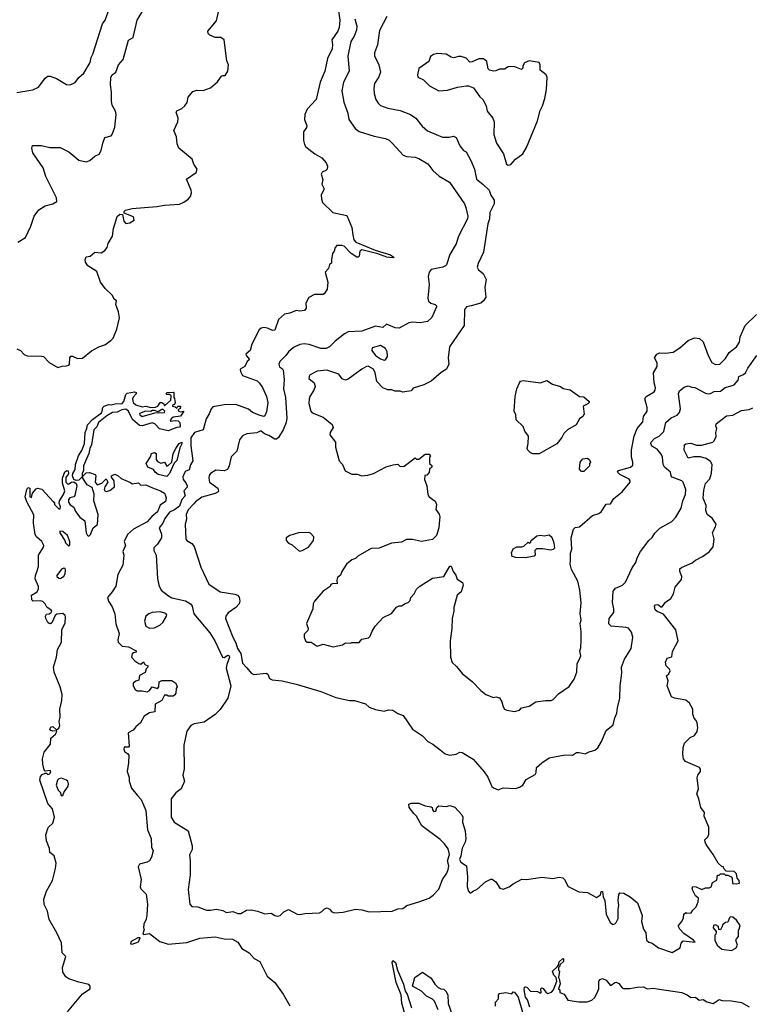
# Model space of a CAD drawing. Extents: x 1966327 to 2147849, y 395140 to 552178.
# Tile 77 of 256: x 2005859 to 2011738, y 451509 to 459438. Entities that reach past the tile are written whole.
import ezdxf

# ---------------------------------------------------------------- set-up
doc = ezdxf.new("R2010")
doc.units = 0

msp = doc.modelspace()

# ---------------------------------------------------------------- linework, layer by layer
at = {"layer": '0CON20XD'}
for points in [[(2005835, 458851.2), (2005965, 458873.3), (2006010, 458895), (2006063.6, 458966.4), (2006085, 458982.5), (2006105, 458982.5), (2006155.9, 458965.9), (2006235, 458916.7), (2006265.8, 458914.2), (2006305, 458933.3), (2006335, 458973.3), (2006375, 459008.8), (2006427.1, 459095), (2006435.7, 459135), (2006449.3, 459160.7), (2006527.1, 459405), (2006548.1, 459435), (2006615, 459622.5)], [(2005835, 456787.5), (2005865, 456773.3), (2005895, 456742.5), (2005919.3, 456730.7), (2006035, 456730), (2006050, 456725), (2006095, 456676.7), (2006165, 456637.5), (2006200.7, 456649.3), (2006235, 456651.2), (2006255, 456656.7), (2006261.2, 456665), (2006262, 456715), (2006272, 456728), (2006285, 456728), (2006325, 456710), (2006365, 456713.1), (2006437.8, 456772.2), (2006497.2, 456802.8), (2006545, 456818.9), (2006594.3, 456855), (2006611.9, 456875), (2006642, 456945), (2006663, 457037), (2006653.8, 457085), (2006632, 457145), (2006637.5, 457175), (2006618.8, 457188.8), (2006606.9, 457216.9), (2006548, 457275), (2006510, 457325), (2006480.5, 457410.5), (2006407.5, 457455), (2006390, 457485), (2006387.5, 457505), (2006395, 457530), (2006427, 457533), (2006465, 457567.5), (2006515, 457560), (2006545, 457580), (2006563.8, 457605), (2006572, 457635), (2006607.1, 457695), (2006614.3, 457755.7), (2006645, 457852.5), (2006665, 457872.5), (2006688.3, 457868.3), (2006697.5, 457815), (2006715, 457797.5), (2006745, 457802.5), (2006780, 457825), (2006775, 457850), (2006701.7, 457881.7), (2006700, 457895), (2006710, 457905), (2006765, 457919.2), (2006965, 457933.3), (2007024.2, 457944.2), (2007145, 457953.8), (2007180.7, 457969.3), (2007215.9, 457994.1), (2007233.8, 458015), (2007243.8, 458045), (2007240.8, 458065), (2007203.3, 458155), (2007281.7, 458208.3), (2007288.8, 458235), (2007262, 458275), (2007248.6, 458315), (2007142, 458405), (2007128.8, 458438.8), (2007121.9, 458495), (2007100, 458545), (2007133.4, 458616.6), (2007134.4, 458645), (2007118.8, 458695), (2007124.4, 458705.6), (2007165, 458724.4), (2007190, 458745), (2007208.8, 458771.2), (2007216.2, 458815), (2007255, 458861.2), (2007285, 458870), (2007337, 458867), (2007395, 458890.9), (2007451.8, 458938.2), (2007485, 458982.5), (2007495, 458990), (2007515, 458990), (2007536.7, 459025), (2007540, 459075), (2007527, 459107), (2007505.7, 459275), (2007480, 459295), (2007435, 459295.6), (2007390, 459315), (2007377.3, 459327.3), (2007374.2, 459345), (2007445, 459430), (2007475, 459560)], [(2005844.5, 457645.5), (2005904.5, 457685.5), (2005949.6, 457775), (2005975, 457857.5), (2006013.4, 457906.6), (2006065, 457938.2), (2006126.7, 457955), (2006158, 457975), (2006154, 458005), (2006068.6, 458175), (2006048, 458245), (2005965.6, 458365), (2005956.2, 458403.8), (2005962.5, 458425), (2006035, 458426), (2006100.5, 458410.5), (2006185, 458409.2), (2006254.3, 458374.3), (2006335, 458308), (2006395, 458293.8), (2006425, 458303.3), (2006465, 458338.8), (2006500, 458355), (2006516.2, 458385), (2006528.8, 458445), (2006545, 458490), (2006595, 458504), (2006605, 458513.8), (2006625.9, 458574.1), (2006635.6, 458675.6), (2006631.7, 458701.7), (2006605, 458750), (2006599.3, 458779.3), (2006599.4, 458855), (2006590.8, 458915), (2006593.7, 458976.3), (2006604.2, 458995), (2006632.9, 459017.1), (2006654.7, 459075), (2006691.1, 459118.9), (2006735, 459273.3), (2006773.9, 459296.1), (2006805, 459433.3), (2006853.1, 459515)], [(2008424.3, 459525), (2008439.3, 459435), (2008433.8, 459375), (2008422.1, 459345), (2008374.2, 459275.8), (2008379.4, 459235), (2008375.9, 459205), (2008340, 459125), (2008316.4, 459025), (2008280, 458935), (2008247.1, 458795), (2008175, 458718), (2008156.2, 458675), (2008153.1, 458635), (2008172.5, 458585), (2008169.2, 458570.8), (2008144.6, 458535), (2008144.5, 458465), (2008153, 458433), (2008164.7, 458414.7), (2008237.4, 458357.4), (2008293.3, 458325), (2008326.8, 458286.8), (2008339.7, 458259.7), (2008335.6, 458235), (2008326.7, 458223.3), (2008295, 458210), (2008287.5, 458195), (2008301.7, 458151.7), (2008292.6, 458112.6), (2008310.8, 458075), (2008288, 458025), (2008289.2, 457995), (2008299.2, 457965), (2008382.5, 457885), (2008495, 457862), (2008535.2, 457765.2), (2008543.4, 457706.6)], [(2008558, 459445), (2008574.4, 459385.6), (2008573.3, 459355), (2008554.4, 459305), (2008527.8, 459262.2), (2008503.8, 459145), (2008512.5, 459025), (2008467.8, 458935), (2008454.5, 458865), (2008471.5, 458775), (2008501.9, 458685), (2008510.8, 458635), (2008562.3, 458562.3), (2008595, 458538), (2008715, 458501.4), (2008805, 458481.4), (2008835, 458467.5), (2008862.2, 458442.2), (2008947.9, 458347.9), (2008977.6, 458337.6), (2009045, 458331.5), (2009075, 458319.4), (2009146.4, 458276.4), (2009186.2, 458225), (2009238.3, 458178.3), (2009320.8, 458130.8), (2009441.4, 457955), (2009454.3, 457925), (2009468.6, 457855), (2009465.7, 457835), (2009395.6, 457695), (2009375, 457633.8), (2009325, 457546.7), (2009297.1, 457465), (2009290, 457455), (2009268, 457445), (2009175, 457426.8), (2009159, 457405), (2009150.8, 457369.2), (2009158.3, 457305), (2009147.1, 457195), (2009152.4, 457172.4), (2009172.2, 457155), (2009206.9, 457145), (2009216.9, 457135), (2009216.9, 457125), (2009180.2, 457039.8), (2009145, 457006.9), (2009085, 456996.2), (2009025, 457002.5), (2008995, 456998), (2008915, 456954.4), (2008885, 456955.8), (2008815, 456985.7), (2008785, 456958.6), (2008725, 456970.4), (2008615, 456930), (2008505, 456924.3), (2008475, 456908.1), (2008400.7, 456849.3), (2008356, 456804), (2008329.2, 456790.8), (2008285, 456789.6), (2008192.1, 456822.1), (2008151.7, 456828.3), (2008117.1, 456822.9), (2008065, 456797.5), (2008023.8, 456765), (2008004, 456735), (2007955, 456685.8), (2007946.5, 456665), (2007953.1, 456643.1), (2007976, 456626), (2007981.2, 456615), (2007989.2, 456540.8), (2007984.2, 456465), (2008000, 456395), (2008010, 456230), (2008004.5, 456195), (2007981.2, 456135), (2007943.6, 456075), (2007929.1, 456060.9), (2007915, 456059.6), (2007865, 456089.8), (2007832, 456102), (2007805, 456125.3), (2007795, 456126.1), (2007768.7, 456111.3), (2007688, 456102), (2007653.8, 456086.2), (2007629.6, 456055), (2007608.7, 455965), (2007561.9, 455918.1), (2007546.9, 455845), (2007534.1, 455815), (2007505, 455806), (2007438.7, 455811.3), (2007395.7, 455784.3), (2007385, 455767.5), (2007381.4, 455745), (2007387.1, 455715), (2007454.2, 455665), (2007460.8, 455645), (2007457.1, 455635), (2007435, 455622.6), (2007325, 455592.5), (2007274.3, 455555.7), (2007261.3, 455538.7), (2007215, 455490), (2007200, 455455), (2007202.5, 455415), (2007190.8, 455375), (2007197.8, 455255), (2007205, 455243.1), (2007245, 455220.4), (2007265, 455196.5), (2007318.6, 455028.6), (2007383.9, 454893.9), (2007475, 454830.9), (2007592.6, 454812.6), (2007614.3, 454804.3), (2007626.8, 454786.8), (2007632.5, 454755), (2007627.1, 454735), (2007600, 454705), (2007539.1, 454660.9), (2007520.6, 454635), (2007516.4, 454615), (2007575.4, 454465.4), (2007599.8, 454419.8), (2007612.5, 454375), (2007641.1, 454335), (2007655, 454256), (2007689.3, 454219.3), (2007725, 454176.2), (2007744.3, 454164.3), (2007845.6, 454175.6), (2007858.1, 454168.1), (2007872.6, 454132.6), (2007892.1, 454122.1), (2007973.4, 454113.4), (2008085, 454086.9), (2008285, 454028), (2008405, 453980.8), (2008515, 453955.8), (2008555, 453956), (2008645, 453928), (2008675, 453903.3), (2008725, 453884), (2008795, 453870), (2008829.3, 453880.7), (2008865, 453877.5), (2008905, 453850.8), (2008949.2, 453835), (2009023.8, 453725), (2009105, 453670), (2009145.9, 453625.9), (2009187.5, 453605), (2009247.7, 453557.7), (2009287.5, 453525), (2009325, 453516.2), (2009375, 453523.8), (2009405, 453540), (2009425, 453536.7), (2009513.6, 453483.6), (2009601.5, 453381.5), (2009629.5, 453339.5), (2009663, 453263), (2009675, 453252.5), (2009715, 453236.7), (2009755, 453252.5), (2009853, 453247), (2009885, 453256.7), (2009912.5, 453275), (2009940.5, 453319.5), (2010011.2, 453358.8), (2010019.2, 453375), (2010023.2, 453416.8), (2010066.2, 453455), (2010126.1, 453493.9), (2010255, 453518.8), (2010313.3, 453516.7), (2010345, 453536.2), (2010367.7, 453537.7), (2010415, 453526.7), (2010446.7, 453543.3), (2010492.5, 453555), (2010517.5, 453575), (2010546, 453625), (2010583.3, 453715), (2010639.3, 453760.7), (2010653, 453817), (2010670, 453855), (2010676.7, 453896.7), (2010693.8, 453975), (2010696, 454075), (2010709.2, 454175), (2010707.5, 454225), (2010732.1, 454287.9), (2010784.2, 454375), (2010798.6, 454465), (2010789.2, 454505), (2010765, 454537.5), (2010744.5, 454544.5), (2010625, 454553.3), (2010605, 454573.8), (2010609.6, 454615), (2010646.9, 454665), (2010647.1, 454695), (2010633.8, 454745), (2010640.8, 454835), (2010658.3, 454861.7), (2010715.5, 454884.5), (2010740.5, 454909.5), (2010792.9, 455025), (2010823, 455067), (2010834.4, 455105.6), (2010861.2, 455155), (2010928, 455245), (2010955, 455268.8), (2010975.5, 455304.5), (2011017, 455343), (2011111.9, 455398.1), (2011145, 455433.3), (2011188.8, 455505), (2011202.5, 455565), (2011223.8, 455615), (2011226.7, 455655), (2011205.8, 455715), (2011194, 455725), (2011115.8, 455755), (2011107.5, 455765), (2011102.5, 455795), (2011055.2, 455835.2), (2011044.6, 455855), (2011037.9, 455915), (2011028.5, 455938.5), (2010995, 455978.9), (2010952.7, 456002.8), (2010944.5, 456025), (2010947.3, 456035), (2010973.1, 456066.9), (2011010, 456085), (2011048.9, 456121.1), (2011065.8, 456195), (2011108.6, 456231.4), (2011155.4, 456254.6), (2011176.1, 456273.9), (2011183.2, 456305), (2011165.8, 456425), (2011175, 456448.8), (2011211.3, 456478.7), (2011245, 456490), (2011275, 456478), (2011297.5, 456477.5), (2011385, 456429.6), (2011405, 456426.2), (2011425, 456428.2), (2011455, 456442.9), (2011505, 456447.8), (2011543.3, 456476.7), (2011582, 456488), (2011615, 456497.8), (2011648, 456535), (2011653.1, 456565), (2011689.7, 456580.3), (2011707.5, 456595), (2011725, 456632.5), (2011798.2, 456735)], [(2008815.7, 459465), (2008758.5, 459351.5), (2008740.6, 459235), (2008717.5, 459172.5), (2008718.3, 459148.3), (2008751.9, 459075), (2008765.6, 459015), (2008752.2, 458977.8), (2008718.6, 458925), (2008711.4, 458885), (2008714.3, 458845), (2008728, 458795), (2008746, 458765), (2008767, 458747), (2008825.4, 458725.4), (2008925, 458707.7), (2009008.8, 458675), (2009050.8, 458645), (2009101.4, 458581.4), (2009145, 458542.9), (2009213.8, 458515), (2009265, 458492.2), (2009318.3, 458491.7), (2009355, 458500), (2009375, 458490.8), (2009405, 458421.4), (2009434.6, 458384.6), (2009455, 458373.3), (2009493.5, 458305), (2009522.9, 458235), (2009538.2, 458155), (2009591.5, 458115), (2009641.2, 458065), (2009653.8, 458025), (2009682.2, 457985), (2009681.5, 457955), (2009645.9, 457885), (2009643.6, 457835), (2009629.7, 457795), (2009594.5, 457565.5), (2009552.9, 457475), (2009545.7, 457445), (2009554.3, 457425), (2009594, 457395), (2009618, 457345), (2009606, 457285), (2009614, 457205), (2009596, 457175), (2009573.8, 457155), (2009497.1, 457132.9), (2009460, 457125), (2009441.8, 457105), (2009440.6, 456975), (2009322.5, 456805), (2009310, 456715), (2009317.5, 456665), (2009297.5, 456625), (2009255, 456597.5), (2009175, 456526.7), (2009115, 456496.7), (2009028.3, 456471.7), (2009011.7, 456448.3), (2008945, 456440), (2008925, 456447.5), (2008885, 456447.5), (2008855, 456458.8), (2008825, 456456.7), (2008785, 456473.3), (2008736.2, 456525), (2008723.3, 456595), (2008710, 456625), (2008667.3, 456647.3), (2008652, 456645), (2008616.5, 456625), (2008505, 456544.3), (2008485, 456535.6), (2008456.1, 456545), (2008428.9, 456585), (2008333.3, 456616.7), (2008255, 456607.1), (2008193.3, 456576.7)], [(2009795, 458266.7), (2009815, 458271.2), (2009854.1, 458315.9), (2009912.1, 458357.9), (2009941.9, 458408.1), (2010030, 458625), (2010053, 458707), (2010072, 458745), (2010090, 458805), (2010103.3, 458875), (2010107.5, 458975), (2010100, 458995), (2010053, 459033), (2010052.5, 459075), (2010043, 459093), (2009963.6, 459106.4), (2009925, 459090), (2009913, 459067), (2009911.7, 459048.3), (2009901.7, 459038.3), (2009847.5, 459057.5), (2009815, 459061.8), (2009795, 459059.1), (2009765, 459039.6), (2009725, 459040.3), (2009694.3, 459025.7), (2009675, 459023.5), (2009645, 459032), (2009633.4, 459043.4), (2009623, 459103), (2009595, 459123.8), (2009557.7, 459122.3), (2009505, 459098.8), (2009486.4, 459096.4), (2009457.3, 459127.3), (2009417, 459143), (2009395, 459143.3), (2009355, 459131.2), (2009335, 459136.2), (2009295, 459161.2), (2009225, 459165.8), (2009192.7, 459157.3), (2009169.3, 459140.7), (2009155, 459102.5), (2009073.9, 459046.1), (2009063.3, 458995), (2009067.5, 458975), (2009113.6, 458953.6), (2009160, 458905), (2009235, 458864.3), (2009305, 458871.4), (2009385, 458894.2), (2009456.1, 458906.1), (2009475, 458906.7), (2009515, 458890), (2009567, 458817), (2009590, 458795), (2009616, 458745), (2009625, 458702.5), (2009671.2, 458645), (2009681.2, 458615), (2009678.8, 458515), (2009699.2, 458445), (2009757.7, 458357.7), (2009780, 458275), (2009795, 458266.7)], [(2008543.4, 457706.6), (2008550.7, 457665), (2008566, 457646), (2008721.9, 457581.9), (2008845.2, 457545.2), (2008875.8, 457524.2), (2008865, 457519.4), (2008816.2, 457525), (2008745, 457553.8), (2008615, 457586.4), (2008600, 457575), (2008593.3, 457535), (2008585, 457526.7), (2008575, 457526.7), (2008530, 457555), (2008474.2, 457614.2), (2008455, 457620.8), (2008415, 457619.2), (2008400, 457605), (2008393.8, 457575), (2008378.8, 457555), (2008370, 457505), (2008371.7, 457478.3), (2008355, 457467.5), (2008345.8, 457434.2), (2008320.8, 457405), (2008340.9, 457325), (2008335, 457267.5), (2008315, 457232.5), (2008305, 457226.7), (2008235, 457226.2), (2008188.3, 457201.7), (2008164.2, 457155.8), (2008166.2, 457115), (2008152.3, 457097.7), (2008115, 457091.9), (2008085, 457095.6), (2008034.2, 457075.8), (2007992.4, 457067.6), (2007943.6, 457025), (2007915, 456939.2), (2007895, 456935.6), (2007855, 456953.6), (2007825, 456959.5), (2007803.3, 456955), (2007788, 456942), (2007729.2, 456825), (2007715.8, 456775), (2007681.4, 456745), (2007685, 456731.2), (2007706.7, 456705), (2007703.9, 456696.1), (2007691.2, 456685), (2007673.9, 456646.1), (2007635.8, 456624.2), (2007637.5, 456605), (2007655, 456572.5), (2007771.1, 456531.1), (2007791.9, 456511.9), (2007815.3, 456475.3), (2007846.2, 456405), (2007857.1, 456355), (2007848.3, 456281.7), (2007835, 456247.5), (2007825, 456244), (2007795, 456250), (2007735, 456274.7), (2007701.5, 456301.5), (2007601.4, 456338.6), (2007505, 456336.2), (2007415, 456320.6), (2007400.6, 456305), (2007384, 456265), (2007360, 456225), (2007336.7, 456135), (2007266.4, 456113.6), (2007237.7, 456072.3), (2007237.7, 456007.7), (2007253.8, 455885), (2007235.5, 455854.5), (2007225, 455812.5), (2007190.7, 455799.3), (2007172.5, 455757.5), (2007176.1, 455736.1), (2007198.3, 455708.3), (2007208, 455685), (2007208, 455675), (2007180, 455645), (2007192.9, 455605), (2007165.4, 455574.6), (2007145, 455521.5), (2007105, 455492.1), (2007065, 455473.8), (2007027.7, 455422.3), (2007011.8, 455385), (2006983.8, 455345), (2007001.1, 455295), (2007000.6, 455265), (2006970, 455215), (2006939.6, 455185), (2006940.8, 455165), (2006957.3, 455125), (2006969.4, 454939.4), (2006979.2, 454885), (2006999.2, 454845), (2007057.4, 454797.4), (2007085, 454782.9), (2007195, 454758.9), (2007236.2, 454735), (2007248.8, 454715), (2007260.8, 454655), (2007390.9, 454500.9), (2007431.8, 454435), (2007493.8, 454305), (2007505, 454302.5), (2007535, 454319.6), (2007546.7, 454316.7), (2007550.5, 454305), (2007526.8, 454245), (2007522.3, 454215), (2007559.7, 454075), (2007536.4, 453973.6), (2007475, 453884.6), (2007435, 453842), (2007345, 453782.6), (2007265, 453767.9), (2007236.7, 453755), (2007205, 453708.8), (2007181.1, 453595), (2007184.6, 453405.4), (2007173.8, 453355), (2007185.8, 453305), (2007160, 453245), (2007117, 453213), (2007078.1, 453165), (2007080, 453015), (2007102, 452975), (2007217.1, 452905), (2007249.4, 452785), (2007248.1, 452755), (2007227.4, 452712.6), (2007233.5, 452665), (2007233, 452553), (2007215.6, 452435), (2007230, 452315), (2007245, 452296.2), (2007295, 452294.4), (2007365, 452268), (2007395, 452266.2), (2007445, 452274.2), (2007494.2, 452264.2), (2007525, 452248), (2007575, 452256), (2007615, 452239.2), (2007639.5, 452239.5), (2007685, 452266.2), (2007725, 452271.2), (2007775, 452260), (2007835, 452236.7), (2007885, 452244), (2007913.7, 452223.7), (2007935, 452219.1), (2007958, 452225), (2007987.5, 452255), (2008025, 452272.9), (2008095, 452236), (2008115, 452232.9), (2008155, 452240.5), (2008275, 452246.4), (2008294.1, 452255.9), (2008315, 452278.6), (2008335, 452285.7), (2008355, 452275.8), (2008375, 452252.9), (2008395, 452245.7), (2008465, 452250.6), (2008565.5, 452274.5), (2008615, 452270), (2008675, 452253.3), (2008859.8, 452260.2), (2008905, 452276.9), (2008945, 452280.5), (2008976.7, 452305), (2009075, 452333.3), (2009157.5, 452365), (2009190.9, 452389.1), (2009235, 452437.1), (2009265.9, 452514.1), (2009299.1, 452565), (2009310.9, 452595), (2009315.6, 452625.6), (2009305.8, 452665), (2009321.8, 452715), (2009312, 452762), (2009281.7, 452801.7), (2009245.3, 452835.3), (2009097.6, 452947.6), (2009056.7, 453025), (2009034.5, 453044.5), (2008998, 453095), (2008995, 453120), (2009012.3, 453127.7), (2009075, 453130), (2009125, 453106.7), (2009175, 453100), (2009182.5, 453095), (2009183.8, 453075), (2009195, 453061.2), (2009212.5, 453065), (2009220, 453095), (2009235, 453106.2), (2009295, 453102.5), (2009325, 453110), (2009365.8, 453095.8), (2009422, 453035), (2009430, 453015), (2009426, 452975), (2009448.2, 452905), (2009452.4, 452842.4), (2009447.3, 452815), (2009422.8, 452767.2), (2009413.6, 452705), (2009401.4, 452675), (2009412, 452655), (2009458.9, 452625), (2009465.6, 452535), (2009464.1, 452454.1), (2009475, 452420), (2009485, 452407.5), (2009495, 452407.5), (2009515, 452423.8), (2009542.5, 452435), (2009612.5, 452495), (2009655, 452516.7), (2009665, 452516.7), (2009696, 452495), (2009728.6, 452445), (2009755, 452436.5), (2009803.8, 452455), (2009835, 452479.2), (2009905, 452516.7), (2009945, 452515.5), (2010065, 452531.9), (2010155, 452522.5), (2010205, 452532.5), (2010235, 452528), (2010248.8, 452515), (2010278.3, 452458.3), (2010365, 452416), (2010435, 452410), (2010505, 452370), (2010538, 452392), (2010545, 452416.7), (2010555, 452416.7), (2010560, 452375), (2010572.9, 452345), (2010584.2, 452235), (2010615, 452167.5), (2010637, 452153), (2010655, 452156.7), (2010665, 452166.7), (2010680.3, 452199.7), (2010680, 452275), (2010686.2, 452305), (2010680, 452345), (2010687, 452393), (2010695, 452406.7), (2010727.5, 452405), (2010776.7, 452375), (2010837, 452327), (2010873.3, 452225), (2010870, 452175), (2010884.2, 452114.2), (2010902.5, 452085), (2010910, 452025), (2010928.3, 452008.3), (2010955, 452002.5), (2011005, 451963.3), (2011115, 451927.5), (2011180, 451965), (2011188.3, 452001.7), (2011205, 452020), (2011300, 452010), (2011287.5, 452025), (2011210.3, 452080.3), (2011176.7, 452115), (2011167.5, 452135), (2011167.5, 452145), (2011192.5, 452175), (2011207.5, 452205), (2011210, 452235), (2011225, 452247.5), (2011232.5, 452242.5), (2011270, 452245), (2011281.7, 452268.3), (2011310, 452295), (2011326.4, 452333.6), (2011327.5, 452365), (2011303.6, 452383.6), (2011282.5, 452425), (2011277.5, 452445), (2011281.7, 452458.3), (2011310, 452455), (2011355, 452433.3), (2011385, 452447.5), (2011415, 452447.5), (2011430, 452455), (2011440.7, 452489.3), (2011475, 452510), (2011481.7, 452548.3), (2011495, 452550), (2011505, 452560), (2011535, 452560), (2011545, 452550), (2011565, 452550), (2011590, 452535), (2011600, 452525), (2011603, 452483), (2011635, 452480), (2011657.5, 452485), (2011657, 452507), (2011640, 452525), (2011635, 452560), (2011615, 452577.5), (2011551.7, 452581.7), (2011530, 452605), (2011530, 452615), (2011515, 452620), (2011487, 452647), (2011446.7, 452715), (2011390, 452795), (2011382.5, 452815), (2011380, 452835), (2011400, 452855), (2011410, 452875), (2011410, 452935), (2011372.5, 453025), (2011377.5, 453055), (2011346.7, 453095), (2011330, 453165), (2011313.3, 453205), (2011327.5, 453245), (2011317, 453333), (2011323.3, 453355), (2011344, 453385), (2011344.1, 453404.1), (2011335, 453416.2), (2011222.5, 453465), (2011207.5, 453485), (2011202.7, 453522.7), (2011204.2, 453575), (2011215, 453612.5), (2011261.2, 453658.8), (2011296.7, 453675), (2011317.5, 453705), (2011323.3, 453735), (2011317.5, 453775), (2011310, 453795), (2011293, 453813), (2011282.5, 453845), (2011282.5, 453885), (2011256.7, 453935), (2011225, 453958.6), (2011134.5, 453974.5), (2011110, 453985), (2011076.2, 454075), (2011082.5, 454115), (2011070, 454155), (2011089.3, 454170.7), (2011100, 454195), (2011095, 454207.5), (2011066.7, 454235), (2011062, 454265), (2011074.4, 454295.6), (2011112.6, 454307.4), (2011118.3, 454351.7), (2011143.6, 454396.4), (2011163.3, 454435), (2011146, 454525), (2011045, 454652), (2010995, 454672.2), (2010978.8, 454685), (2010974.2, 454715), (2010982.7, 454727.3), (2010995, 454730), (2011006.9, 454726.9), (2011025, 454709.2), (2011035, 454710.8), (2011061.7, 454748.3), (2011105, 454777.5), (2011125.5, 454814.5), (2011141.2, 454868.8), (2011190.5, 454929.5), (2011193.8, 454955), (2011178.8, 454995), (2011177.5, 455015), (2011192.3, 455027.7), (2011276.4, 455063.6), (2011305, 455086), (2011360, 455115), (2011415, 455153.3), (2011445, 455193.3), (2011455.6, 455255), (2011441.7, 455308.3), (2011466.2, 455355), (2011470, 455375), (2011438.8, 455425), (2011398.8, 455455), (2011387.5, 455485), (2011388.6, 455525), (2011364.6, 455585), (2011370.7, 455649.3), (2011385, 455702.5), (2011419.5, 455740.5), (2011432.6, 455787.4), (2011438.6, 455855), (2011425, 455880.8), (2011390, 455905), (2011345, 455918.2), (2011291.5, 455918.5), (2011245, 455906.7), (2011213, 455973), (2011216.4, 456013.6), (2011225, 456022.5), (2011265, 456027.1), (2011312, 456012), (2011355, 456012.5), (2011442.5, 456035), (2011455, 456047.5), (2011469.3, 456080.7), (2011468.8, 456115), (2011476.2, 456145), (2011466.7, 456165), (2011470, 456185), (2011553, 456247), (2011605.5, 456254.5), (2011675, 456292.5), (2011735, 456300), (2011765, 456313.3)], [(2008193.3, 456576.7), (2008189.6, 456549.6), (2008232.5, 456515), (2008240, 456485), (2008230, 456455), (2008195.6, 456404.4), (2008190.4, 456385), (2008188.9, 456348.9), (2008204.2, 456285), (2008215, 456272.5), (2008305, 456236.7), (2008377.5, 456177.5), (2008383.8, 456155), (2008360, 456115), (2008357.5, 456095), (2008403.3, 456035), (2008403.3, 455995), (2008432.5, 455885), (2008460, 455855), (2008480, 455805), (2008535, 455777.5), (2008578.3, 455778.3), (2008615, 455766.2), (2008665, 455770.8), (2008710, 455785), (2008812.3, 455837.7), (2008867, 455853), (2008905, 455860), (2008925, 455840), (2008957, 455843), (2009045, 455910), (2009055, 455900), (2009075, 455900), (2009125, 455940), (2009158.3, 455938.3), (2009167.5, 455925), (2009160, 455915), (2009160, 455865), (2009178.3, 455848.3), (2009180, 455835), (2009161.7, 455818.3), (2009158.3, 455791.7), (2009138.3, 455771.7), (2009121.7, 455768.3), (2009120, 455735), (2009140, 455685), (2009147.5, 455615), (2009157, 455597), (2009205, 455560), (2009217.5, 455535), (2009212.5, 455495), (2009237.7, 455457.7), (2009243.3, 455435), (2009238.3, 455381.7), (2009236.7, 455345), (2009216.7, 455285), (2009185, 455252.5), (2009095, 455236.7), (2009025, 455252.5), (2008975, 455252.5), (2008935, 455230), (2008855, 455223.3), (2008755, 455183.8), (2008691.2, 455178.8), (2008582.7, 455117.3), (2008565, 455098.8), (2008535, 455088.8), (2008492.5, 455055), (2008453.8, 454995), (2008444.1, 454965.9), (2008420, 454945), (2008413.8, 454925), (2008415.9, 454894.1), (2008385, 454897.5), (2008365, 454890), (2008360, 454875), (2008305, 454837.5), (2008233.3, 454755), (2008223.3, 454735), (2008220, 454695), (2008170.9, 454575), (2008182, 454535), (2008180, 454520), (2008150.7, 454489.3), (2008150, 454465), (2008162.5, 454435), (2008175, 454426.7), (2008205.9, 454425.9), (2008255, 454393.3), (2008305, 454408.8), (2008385, 454388.8), (2008460, 454405), (2008485, 454420), (2008523, 454417), (2008535, 454422.5), (2008595, 454422.5), (2008615, 454450), (2008669.3, 454460.7), (2008682.5, 454475), (2008697.5, 454515), (2008722.5, 454555), (2008787.5, 454625), (2008855, 454656.7), (2008895, 454707.5), (2008915, 454717.5), (2008935, 454717.5), (2008963.3, 454736.7), (2008990, 454745), (2009005, 454760), (2009010, 454785), (2009036.1, 454813.9), (2009055, 454852.5), (2009083.9, 454876.1), (2009185, 454941.2), (2009275, 454953.3), (2009325, 455037.5), (2009335, 455037.5), (2009351.2, 454995), (2009373.8, 454965), (2009383.9, 454933.9), (2009426.4, 454906.4), (2009432.5, 454885), (2009415, 454830), (2009383.3, 454805), (2009358, 454705), (2009358, 454675), (2009342.5, 454615), (2009341.2, 454535), (2009328, 454435), (2009329.2, 454305), (2009342.3, 454262.3), (2009379.5, 454229.5), (2009425, 454173.3), (2009506.1, 454106.1), (2009573.3, 454035), (2009615, 454003.8), (2009675, 453980), (2009695, 453986.2), (2009725, 453976.7), (2009744.3, 453944.3), (2009752.9, 453905), (2009765, 453886.7), (2009785, 453876.7), (2009845, 453867.5), (2009885, 453877.5), (2009902, 453898), (2009965, 453910), (2010016.1, 453943.9), (2010095, 453956.7), (2010140, 453955), (2010157.5, 453965), (2010201.2, 454008.8), (2010285, 454067.5), (2010325, 454127.5), (2010346.7, 454185), (2010350, 454255), (2010367.7, 454282.3), (2010378.8, 454315), (2010371.2, 454355), (2010379.5, 454380.5), (2010382, 454445), (2010382.3, 454512.3), (2010373.8, 454575), (2010383.1, 454605), (2010374.2, 454655), (2010382.7, 454742.7), (2010373.1, 454845), (2010355, 454917.5), (2010305, 455010), (2010294.1, 455054.1), (2010296.2, 455085), (2010296.4, 455143.6), (2010306.2, 455175), (2010303.3, 455265), (2010320, 455335), (2010335, 455350), (2010370, 455355), (2010475, 455446.7), (2010525, 455462.5), (2010545, 455475.7), (2010585, 455536.7), (2010619.5, 455540.5), (2010646.7, 455583.3), (2010713.8, 455635), (2010776.2, 455715), (2010778.8, 455725), (2010769.1, 455739.1), (2010693.3, 455775), (2010676.7, 455795), (2010683.3, 455806.7), (2010781.2, 455835), (2010798, 455852), (2010798.8, 455875), (2010788.8, 455915), (2010788.8, 455975), (2010808.9, 456085), (2010833.1, 456146.9), (2010880.6, 456199.4), (2010885, 456243.3), (2010915.4, 456284.6), (2010915.3, 456315), (2010895.8, 456385), (2010906.9, 456403.1), (2010969.8, 456440.2), (2010980, 456455), (2010982.1, 456475), (2010971.1, 456515), (2010965.8, 456594.2), (2010996, 456645), (2010993.9, 456673.9), (2010973.3, 456715), (2010992.5, 456745), (2011015, 456756.7), (2011062.3, 456752.3), (2011125, 456761.9), (2011178, 456795), (2011244.4, 456855.6), (2011295, 456876.7), (2011335, 456872), (2011365.7, 456845), (2011405, 456733.3), (2011435, 456678), (2011465, 456661.8), (2011500, 456665), (2011545, 456710.8), (2011575, 456758.6), (2011635.4, 456804.6), (2011657.7, 456842.3), (2011663.3, 456885), (2011704.4, 456975), (2011795, 457064)], [(2008795, 456695.6), (2008805, 456699.2), (2008822.5, 456725), (2008822.9, 456735), (2008820, 456765), (2008805, 456790.6), (2008765, 456814.4), (2008698, 456795), (2008697.3, 456775), (2008724.8, 456734.8), (2008765, 456706), (2008795, 456695.6)], [(2010045, 455943.3), (2009995, 455943.3), (2009975, 455950), (2009951.7, 455971.7), (2009947.5, 455985), (2009956.2, 456025), (2009958, 456085), (2009930, 456125), (2009915, 456162.5), (2009860, 456215), (2009856.7, 456255), (2009842.5, 456285), (2009850.8, 456405), (2009864.6, 456465.4), (2009885, 456513.8), (2009895, 456526.7), (2009915, 456533.3), (2010055, 456514.3), (2010105, 456533.3), (2010152.3, 456502.3), (2010215.8, 456485.8), (2010238.3, 456468.3), (2010295, 456456.7), (2010370, 456405), (2010405, 456400), (2010446.7, 456365), (2010446.7, 456355), (2010436.4, 456343.6), (2010400, 456325), (2010407, 456263), (2010396.4, 456243.6), (2010370, 456225), (2010343, 456177), (2010272.5, 456135), (2010243.6, 456106.4), (2010227.5, 456075), (2010186.1, 456023.9), (2010045, 455943.3)], [(2006315, 455726.4), (2006294.3, 455734.3), (2006283.8, 455765), (2006286.2, 455783.8), (2006305.4, 455815), (2006309.5, 455855), (2006331.6, 455925), (2006362.1, 455975), (2006380, 456025), (2006387.2, 456115), (2006400.6, 456145), (2006404.6, 456175), (2006445, 456219.4), (2006516.5, 456273.5), (2006524.2, 456285.8), (2006528.5, 456315), (2006538.1, 456325), (2006575, 456339.1), (2006595, 456335.8), (2006627.5, 456345), (2006683.1, 456346.9), (2006696.9, 456365), (2006715, 456420), (2006725, 456431.2), (2006785, 456442.5), (2006797.5, 456435), (2006797.5, 456425), (2006771.7, 456398.3), (2006766.7, 456385), (2006773.8, 456355), (2006795.8, 456335.8), (2006845, 456320), (2006875, 456326.7), (2006916.4, 456316.4), (2006953, 456317), (2006973, 456327), (2006990, 456355), (2007005, 456356.7), (2007020, 456345), (2007025, 456330), (2007077.5, 456375), (2007078.3, 456408.3), (2007065, 456420), (2007045, 456420), (2007040, 456425), (2007043, 456437), (2007095, 456440), (2007100, 456435), (2007100, 456395), (2007107, 456387), (2007112.5, 456355), (2007105, 456340), (2007090, 456335), (2007090, 456325), (2007111.7, 456321.7), (2007125, 456310), (2007133, 456327), (2007155, 456326.2), (2007153, 456307), (2007132.5, 456297.5), (2007140, 456285), (2007155, 456280), (2007180, 456285), (2007155, 456246.7), (2007095, 456236.7), (2007080, 456225), (2007070, 456205), (2007115, 456210.8), (2007135, 456207.5), (2007148.5, 456195), (2007152.5, 456165), (2007145, 456156.7), (2007125, 456154.7), (2007055, 456126.5), (2006985, 456143.2), (2006947.1, 456185), (2006925, 456192.5), (2006845, 456168), (2006825, 456171.2), (2006768.3, 456218.3), (2006735.9, 456285.9), (2006715, 456301.5), (2006682.9, 456297.1), (2006645, 456278.2), (2006605.5, 456274.5), (2006561.2, 456248.8), (2006494.5, 456195.5), (2006479.3, 456160.7), (2006456, 456135), (2006438.3, 456015), (2006423.8, 455985), (2006416, 455944), (2006373.6, 455845), (2006373, 455807), (2006361.2, 455785), (2006361.7, 455758.3), (2006335, 455730), (2006315, 455726.4)], [(2006845, 456243.1), (2006948.3, 456271.7), (2007025, 456273.8), (2007027.5, 456285), (2007015, 456300), (2007005, 456300), (2006975, 456280), (2006945, 456292.5), (2006928.3, 456291.7), (2006915, 456282.5), (2006873.6, 456286.4), (2006824, 456266), (2006826.7, 456255), (2006845, 456243.1)], [(2007045, 455758.5), (2006974.4, 455775), (2006950, 455795), (2006936.7, 455816.7), (2006891.2, 455835), (2006878.8, 455865), (2006912.5, 455917.5), (2006922, 455945), (2006945, 455954), (2006958, 455945), (2006957.9, 455897.9), (2006969.3, 455879.3), (2006995, 455867.5), (2007025, 455876.2), (2007043.8, 455843.8), (2007055, 455848.8), (2007083.8, 455875), (2007095.4, 455945), (2007116.2, 455985), (2007142.5, 456025), (2007165, 456035.9), (2007165, 456022.5), (2007148.3, 455991.7), (2007125, 455888.2), (2007102.1, 455867.9), (2007064.6, 455785), (2007045, 455758.5)], [(2010405, 455800), (2010385, 455800), (2010368.3, 455818.3), (2010373.6, 455876.4), (2010395, 455902.5), (2010435, 455907.5), (2010450, 455895), (2010457.5, 455875), (2010450, 455865), (2010450, 455845), (2010405, 455800)], [(2006082, 452258), (2006055, 452312.5), (2006052.5, 452355), (2006075, 452420.8), (2006123.5, 452505), (2006147.9, 452602.1), (2006152.7, 452645), (2006136.7, 452705), (2006101.7, 452731.7), (2006098.2, 452765), (2006075, 452826.7), (2006070.5, 452875), (2006088.3, 452931.7), (2006125, 452968.8), (2006140, 453015), (2006123.3, 453083.3), (2006084.3, 453125), (2006021.2, 453315), (2006027.5, 453345), (2006040.7, 453359.3), (2006065, 453370), (2006075, 453370), (2006085, 453360), (2006095, 453362.5), (2006105, 453370), (2006110, 453385), (2006105, 453392.5), (2006065, 453387.5), (2006055, 453397.5), (2006044.1, 453444.1), (2006042.9, 453485), (2006055, 453538.8), (2006106, 453605), (2006108.5, 453651.5), (2006146.2, 453685), (2006156.7, 453705), (2006151.7, 453711.7), (2006125, 453707.5), (2006110, 453715), (2006102.5, 453725), (2006108.3, 453741.7), (2006125, 453747.5), (2006155, 453720), (2006175, 453733.3), (2006180.8, 453755), (2006176.2, 453786.2), (2006185.8, 453825), (2006183.3, 453886.7), (2006199.5, 453955), (2006201, 454005), (2006185.5, 454065.5), (2006136.9, 454185), (2006130, 454225), (2006154.6, 454305), (2006163, 454367), (2006195.6, 454425), (2006198.6, 454525), (2006225, 454582.5), (2006228.3, 454628.3), (2006225, 454640), (2006205, 454656), (2006158.3, 454651.7), (2006145, 454640), (2006117.7, 454582.3), (2006105.7, 454574.3), (2006095, 454576.7), (2006085, 454583.3), (2006068.8, 454615), (2006066.2, 454635), (2006075, 454650), (2006096, 454654), (2006112.5, 454665), (2006117.5, 454675), (2006113.6, 454683.6), (2006076.2, 454706.2), (2006063.8, 454735), (2006045, 454754), (2006025, 454759.2), (2005967, 454757), (2005956.4, 454766.4), (2005953.3, 454805), (2005998.3, 454831.7), (2006010.6, 454855), (2006009.5, 454875), (2005983.9, 454935), (2005985, 454963.3), (2005996.8, 454993.3), (2006010.4, 455035), (2006010, 455125), (2006050.6, 455189.4), (2006053.1, 455205), (2006037.8, 455235), (2005994, 455274), (2005983.7, 455293.7), (2005970.6, 455385), (2005972.2, 455452.2), (2005915.7, 455555), (2005903.3, 455595), (2005916.2, 455655), (2005925, 455670), (2005940, 455665), (2005940, 455595), (2005955, 455590), (2005962.5, 455625), (2005990.7, 455659.3), (2006005, 455666.7), (2006038.3, 455658.3), (2006129.3, 455559.3), (2006140, 455545), (2006140, 455535), (2006175, 455500), (2006185, 455500), (2006186.7, 455515), (2006176.7, 455545), (2006179.2, 455565), (2006212.7, 455615), (2006221.4, 455645), (2006203.8, 455705), (2006203.6, 455746.4), (2006221.7, 455798.3), (2006239.3, 455809.3), (2006250, 455805), (2006252.5, 455785), (2006250, 455775), (2006230, 455755), (2006230, 455715), (2006245, 455700), (2006255, 455700), (2006275.5, 455714.5), (2006296, 455716), (2006312.9, 455702.9), (2006320.4, 455685), (2006303.3, 455606.7), (2006293.6, 455596.4), (2006262.2, 455587.8), (2006252.2, 455575), (2006252.7, 455552.7), (2006265, 455532.5), (2006295, 455512.5), (2006308.1, 455478.1), (2006342.7, 455432.7), (2006382.7, 455402.7), (2006394.3, 455305), (2006405, 455283.3), (2006415, 455280), (2006428.3, 455291.7), (2006451.2, 455345), (2006486.3, 455373.7), (2006492.1, 455455), (2006456, 455565), (2006457.7, 455617.7), (2006441.7, 455671.7), (2006401.7, 455691.7), (2006366.7, 455745), (2006367.5, 455762.5), (2006395, 455790), (2006421.7, 455791.7), (2006466.4, 455776.4), (2006472.5, 455765), (2006467.5, 455715), (2006483.6, 455693.6), (2006520, 455705), (2006555, 455740), (2006568.8, 455715), (2006543.8, 455676.2), (2006538.8, 455655), (2006545, 455643.3), (2006555, 455640), (2006585, 455646.7), (2006623.6, 455676.4), (2006620, 455725), (2006597.5, 455755), (2006597.5, 455765), (2006625, 455778.8), (2006652.5, 455765), (2006675, 455742.5), (2006751.7, 455711.7), (2006765, 455700), (2006815, 455710), (2006835, 455690), (2006875, 455693.8), (2006927.8, 455667.8), (2006994.2, 455645), (2007025.3, 455625), (2007033.8, 455605), (2007038.5, 455585), (2007032.2, 455557.8), (2006991.3, 455528.7), (2006969.6, 455475), (2006922.7, 455437.3), (2006886.2, 455395), (2006774.6, 455335.4), (2006728.4, 455291.6), (2006699.7, 455235), (2006711.5, 455205), (2006690, 455155), (2006697.1, 455125), (2006689.2, 455045), (2006648.3, 454971.7), (2006633, 454877), (2006605, 454830), (2006566.5, 454785), (2006574.6, 454754.6), (2006605, 454709.2), (2006626.1, 454655), (2006633.3, 454573.3), (2006660, 454495), (2006649.2, 454445), (2006651.2, 454425), (2006685, 454394), (2006735, 454388.8), (2006797.5, 454355), (2006797.5, 454345), (2006775, 454340), (2006765, 454331.2), (2006760.8, 454305), (2006785.5, 454275.5), (2006817.5, 454255), (2006835, 454247.5), (2006857, 454267), (2006867, 454247), (2006890, 454235), (2006890, 454225), (2006878.3, 454211.7), (2006869.5, 454180.5), (2006823.9, 454156.1), (2006819.3, 454120.7), (2006795, 454112), (2006774.3, 454095), (2006772.8, 454072.8), (2006790, 454045), (2006805, 454033.3), (2006845, 454034), (2006885, 454024.4), (2006903.4, 454036.6), (2006925, 454067.1), (2006968, 454052), (2006978.8, 454065), (2006981.2, 454105), (2007005, 454118), (2007085, 454116.2), (2007116.7, 454095), (2007127.5, 454065), (2007118.3, 454051.7), (2007117.5, 454015), (2007109.3, 454000.7), (2007095, 453990), (2007055, 453990), (2007045, 454000), (2007025, 454000), (2007003, 453957), (2006950, 453925), (2006946.4, 453863.6), (2006905, 453855.6), (2006860.3, 453829.7), (2006832.5, 453775), (2006793.3, 453745), (2006774, 453716), (2006733.8, 453695), (2006741.7, 453588.3), (2006735, 453580), (2006700, 453580), (2006697.5, 453565), (2006703.9, 453543.9), (2006728.3, 453528.3), (2006737.5, 453515), (2006736.7, 453455), (2006724.6, 453385), (2006740, 453335), (2006741.9, 453305), (2006760.9, 453250.9), (2006805, 453194.2), (2006838.3, 453158.3), (2006875, 453071.2), (2006887.8, 452915), (2006917.5, 452845), (2006920.6, 452775), (2006933.5, 452745), (2006920.8, 452695), (2006905.4, 452664.6), (2006887.1, 452652.9), (2006825, 452637.1), (2006812.5, 452615), (2006837.1, 452515), (2006828.5, 452455), (2006835, 452440), (2006878, 452395), (2006888.6, 452315), (2006883.6, 452226.4), (2006877.5, 452195), (2006860, 452155), (2006857.5, 452125), (2006862.5, 452115), (2006850, 452075), (2006855, 452070), (2006905, 452080), (2006988.1, 452015), (2007055, 451993.9), (2007205, 452007.2), (2007310.9, 452040.9), (2007435, 452053), (2007505, 452035.2), (2007573.3, 452035), (2007615, 452009.4), (2007649.2, 451959.2), (2007708.4, 451925), (2007748.3, 451878.3), (2007792.9, 451855), (2007852, 451735), (2007915, 451685.8), (2007981.7, 451591.7), (2008035.9, 451495.9)], [(2006255, 455200), (2006261.7, 455208.3), (2006263.3, 455235), (2006243.3, 455285), (2006205, 455316.7), (2006181.7, 455318.3), (2006182.5, 455305), (2006223.3, 455245), (2006226.7, 455225), (2006255, 455200)], [(2008115, 455157.5), (2008135, 455163.3), (2008185, 455190), (2008226.7, 455245), (2008227.5, 455275), (2008203, 455303), (2008185, 455310), (2008105, 455306.7), (2008034.1, 455285.9), (2008006.7, 455265), (2008006.7, 455245), (2008025, 455222.5), (2008055, 455210), (2008105, 455162.5), (2008115, 455157.5)], [(2009935, 455104.2), (2009855, 455108), (2009827.5, 455115), (2009821.2, 455145), (2009835, 455177.5), (2009865, 455192.5), (2009905, 455192.5), (2009921.7, 455198.3), (2009955, 455230), (2009968.3, 455221.7), (2009978.3, 455231.7), (2009980, 455245), (2010025, 455282.5), (2010055, 455286.7), (2010085, 455282.5), (2010125, 455290), (2010145, 455270), (2010162.5, 455225), (2010166.7, 455183.3), (2010158.3, 455171.7), (2010135, 455167.5), (2010073, 455177), (2010023, 455177), (2010010, 455165), (2010011.7, 455128.3), (2010003, 455117), (2009935, 455104.2)], [(2006185, 454937.5), (2006195, 454943.3), (2006215, 454956.7), (2006223.8, 454975), (2006228, 455005), (2006225, 455017.5), (2006215, 455022.5), (2006195, 455012.5), (2006158.3, 454961.7), (2006157.5, 454955), (2006175, 454940), (2006185, 454937.5)], [(2006905, 454538.2), (2006945, 454541.8), (2006987.8, 454562.2), (2007010.8, 454585), (2007041.2, 454635), (2007043.8, 454645), (2007037.3, 454657.3), (2006989.3, 454669.3), (2006926.2, 454663.8), (2006898, 454655), (2006874.4, 454635), (2006863.6, 454595), (2006875.8, 454555), (2006905, 454538.2)], [(2006195, 453187.5), (2006205, 453190), (2006213.3, 453215), (2006248.6, 453265), (2006252.5, 453285), (2006246.2, 453305), (2006236.2, 453315), (2006195, 453330), (2006174, 453326), (2006162.5, 453315), (2006153.8, 453275), (2006168.8, 453235), (2006187.5, 453215), (2006190, 453195), (2006195, 453187.5)], [(2006245, 451447.5), (2006365, 451594.3), (2006427.5, 451635), (2006426.7, 451655), (2006415, 451668.9), (2006335, 451686.7), (2006255, 451713.3), (2006231.5, 451731.5), (2006207.4, 451767.4), (2006204.6, 451805), (2006229.2, 451895), (2006202, 451925), (2006194.4, 452005), (2006158.8, 452085), (2006095, 452192), (2006082, 452258)], [(2011595, 451943.3), (2011629.3, 451960.7), (2011642.5, 451985), (2011630, 452025), (2011633, 452037), (2011650, 452055), (2011650, 452105), (2011657, 452113), (2011662.5, 452145), (2011635, 452187.5), (2011605, 452210), (2011585, 452213.3), (2011576.7, 452205), (2011565, 452170), (2011545, 452167.5), (2011520.7, 452149.3), (2011520, 452135), (2011505, 452110), (2011491.7, 452111.7), (2011490, 452135), (2011465, 452150), (2011450, 452145), (2011446.7, 452125), (2011470, 452095), (2011467, 452073), (2011460, 452065), (2011460, 452025), (2011477.5, 451985), (2011515, 451953.8), (2011595, 451943.3)], [(2006765, 451994.2), (2006815, 452012), (2006830, 452045), (2006810, 452045), (2006756.7, 452015), (2006752.5, 451995), (2006765, 451994.2)], [(2008967.8, 451415), (2008938.8, 451518.8), (2008932.7, 451585), (2008890.8, 451685), (2008859.6, 451845), (2008865, 451862.5), (2008887.9, 451845), (2008901.8, 451785), (2008951.8, 451671.8), (2008964.4, 451615), (2008979.5, 451589.5), (2009015, 451480)], [(2009970, 451485), (2009950, 451545), (2009935, 451567.5), (2009922.5, 451625), (2009925, 451646.7), (2009935, 451651.2), (2009945, 451646.7), (2009975, 451613.8), (2010031.2, 451611.2), (2010055, 451600), (2010060, 451605), (2010057, 451633), (2010065, 451642.5), (2010077.7, 451637.7), (2010097, 451607), (2010115, 451597.5), (2010143, 451607), (2010160, 451625), (2010187.5, 451695), (2010182.5, 451725), (2010162.5, 451745), (2010152.5, 451775), (2010190, 451810), (2010200, 451825), (2010205, 451850), (2010235, 451877.5), (2010240, 451875), (2010240, 451855), (2010211.7, 451828.3), (2010210, 451815), (2010200, 451805), (2010200, 451785), (2010207.5, 451775), (2010200, 451725), (2010206.7, 451715), (2010212.5, 451675), (2010200, 451635), (2010210, 451625), (2010210, 451605), (2010245, 451590), (2010275, 451542.5), (2010365, 451528.8), (2010430.7, 451529.3), (2010468.3, 451541.7), (2010492, 451565), (2010518.1, 451615), (2010524.2, 451635), (2010525.8, 451695), (2010535, 451708), (2010555, 451716), (2010584.2, 451704.2), (2010615, 451663.8), (2010625, 451663.8), (2010653.9, 451686.1), (2010665, 451686.7), (2010685, 451676.7), (2010712.3, 451642.3), (2010725, 451636.7), (2010775, 451636.2), (2010832.7, 451647.3), (2010885, 451649.2), (2010915, 451633.3), (2010965, 451639.4), (2010995, 451633.1), (2011194.6, 451604.6), (2011236.2, 451585), (2011265, 451563.3), (2011305, 451568), (2011333, 451543), (2011365, 451546.7), (2011395, 451530), (2011445, 451516.7), (2011495, 451546.7), (2011519.3, 451539.3), (2011595, 451538), (2011675, 451523.8), (2011735, 451488.8)], [(2009230, 451465), (2009201.2, 451535), (2009185, 451551.2), (2009137.5, 451575), (2009096.1, 451616.1), (2009022.5, 451655), (2009043.3, 451725), (2009105, 451767.5), (2009175, 451720), (2009202.7, 451672.7), (2009230, 451645), (2009253, 451633), (2009275, 451630), (2009292.5, 451615), (2009307.5, 451585), (2009311.2, 451515), (2009343.8, 451425)], [(2009692.5, 451495), (2009693, 451527), (2009717, 451553), (2009717.5, 451585), (2009723.6, 451596.4), (2009775, 451603.3), (2009825, 451592.5), (2009835, 451610), (2009845, 451607.5), (2009875, 451566.7), (2009910, 451445)]]:
    msp.add_lwpolyline(points, dxfattribs=at)

doc.saveas('drawing.dxf')
